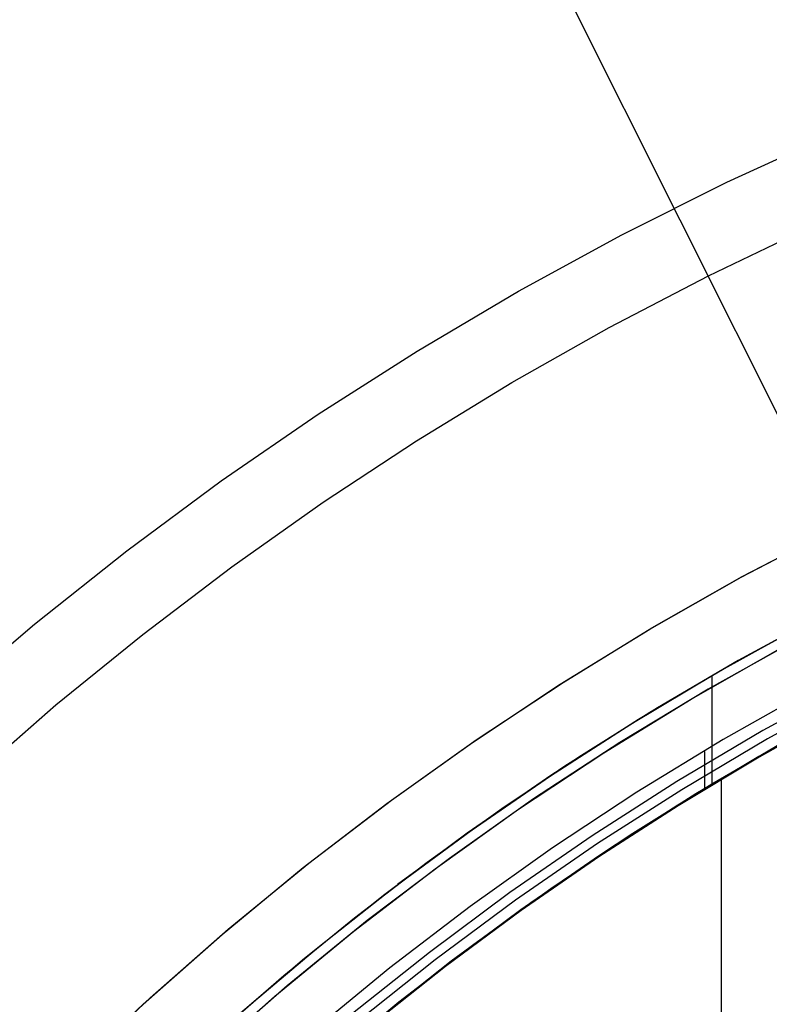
# Model space of a CAD drawing. Header units: millimetres. Extents: x 6239 to 7218, y -13987 to -13139.
# Tile 106 of 256: x 6675 to 6693, y -13402 to -13378. Entities that reach past the tile are written whole.
import ezdxf

# ---------------------------------------------------------------- set-up
doc = ezdxf.new("R2010")
doc.units = ezdxf.units.MM
doc.layers.add('color', color=7, linetype='Continuous')

msp = doc.modelspace()

# ---------------------------------------------------------------- linework, layer by layer
at = {"color": 7, "true_color": 0xffffff}
for p, q in [((6694.442, -13392.508, 47.975), (6692.224, -13393.721, 47.975)), ((6694.442, -13392.508, 89.35), (6692.224, -13393.721, 89.35)), ((6694.442, -13392.508, 89.35), (6692.224, -13393.721, 89.35)), ((6694.442, -13392.508, 47.975), (6692.224, -13393.721, 47.975)), ((6694.701, -13392.372, 68.662), (6692.496, -13393.567, 68.662)), ((6694.535, -13392.459, 78.909), (6692.506, -13393.561, 78.455)), ((6694.535, -13392.459, 78.909), (6692.506, -13393.561, 78.455)), ((6691.946, -13393.88, 70.604), (6694.049, -13392.715, 71.08)), ((6691.946, -13393.88, 70.604), (6694.049, -13392.715, 71.08)), ((6692.224, -13393.721, 47.975), (6690.049, -13395.011, 47.975)), ((6692.224, -13393.721, 89.35), (6690.049, -13395.011, 89.35)), ((6692.224, -13393.721, 89.35), (6690.049, -13395.011, 89.35)), ((6692.224, -13393.721, 47.975), (6690.049, -13395.011, 47.975)), ((6692.496, -13393.567, 68.662), (6690.334, -13394.836, 68.662)), ((6692.506, -13393.561, 78.455), (6690.521, -13394.722, 77.993)), ((6692.506, -13393.561, 78.455), (6690.521, -13394.722, 77.993)), ((6689.891, -13395.108, 70.121), (6691.946, -13393.88, 70.604)), ((6689.891, -13395.108, 70.121), (6691.946, -13393.88, 70.604)), ((6691.858, -13393.931, 89.35), (6691.858, -13396.601, 89.35)), ((6695.277, -13394.1, 88.605), (6693.114, -13395.283, 88.605)), ((6695.277, -13394.1, 88.605), (6693.114, -13395.283, 88.605)), ((6694.295, -13394.286, 46.475), (6692.131, -13395.508, 46.475)), ((6694.295, -13394.286, 46.475), (6692.131, -13395.508, 46.475)), ((6694.295, -13394.286, 46.475), (6692.131, -13395.508, 46.475)), ((6695.386, -13394.306, 89.031), (6693.229, -13395.486, 89.031)), ((6695.386, -13394.306, 89.031), (6693.229, -13395.486, 89.031)), ((6690.521, -13394.722, 77.993), (6688.581, -13395.939, 77.526)), ((6690.521, -13394.722, 77.993), (6688.581, -13395.939, 77.526)), ((6690.334, -13394.836, 68.662), (6688.216, -13396.178, 68.662)), ((6695.039, -13394.798, 88.1), (6693.009, -13395.925, 88.1)), ((6695.045, -13394.809, 88.1), (6693.017, -13395.938, 88.1)), ((6695.045, -13394.809, 88.1), (6693.017, -13395.938, 88.1)), ((6687.886, -13396.396, 69.633), (6689.891, -13395.108, 70.121)), ((6687.886, -13396.396, 69.633), (6689.891, -13395.108, 70.121)), ((6690.049, -13395.011, 47.975), (6687.919, -13396.374, 47.975)), ((6690.049, -13395.011, 89.35), (6687.919, -13396.374, 89.35)), ((6690.049, -13395.011, 89.35), (6687.919, -13396.374, 89.35)), ((6690.049, -13395.011, 47.975), (6687.919, -13396.374, 47.975)), ((6693.114, -13395.283, 88.605), (6690.992, -13396.541, 88.605)), ((6693.114, -13395.283, 88.605), (6690.992, -13396.541, 88.605)), ((6693.91, -13395.411, 70.525), (6691.853, -13396.604, 70.049)), ((6693.91, -13395.411, 70.525), (6691.853, -13396.604, 70.049)), ((6692.131, -13395.508, 46.475), (6690.01, -13396.804, 46.475)), ((6692.131, -13395.508, 46.475), (6690.01, -13396.804, 46.475)), ((6692.131, -13395.508, 46.475), (6690.01, -13396.804, 46.475)), ((6693.229, -13395.486, 89.031), (6691.114, -13396.74, 89.031)), ((6693.229, -13395.486, 89.031), (6691.114, -13396.74, 89.031)), ((6691.255, -13396.969, 89.35), (6693.362, -13395.72, 89.35)), ((6691.255, -13396.969, 89.35), (6693.362, -13395.72, 89.35)), ((6691.255, -13396.969, 46.475), (6693.362, -13395.72, 46.475)), ((6691.255, -13396.969, 46.475), (6693.362, -13395.72, 46.475)), ((6693.562, -13395.606, 67.912), (6691.464, -13396.84, 67.912)), ((6688.581, -13395.939, 77.526), (6686.69, -13397.21, 77.054)), ((6688.581, -13395.939, 77.526), (6686.69, -13397.21, 77.054)), ((6693.009, -13395.925, 88.1), (6691.018, -13397.119, 88.1)), ((6693.017, -13395.938, 88.1), (6691.027, -13397.133, 88.1)), ((6693.017, -13395.938, 88.1), (6691.027, -13397.133, 88.1)), ((6691.323, -13396.927, 77.645), (6693.333, -13395.736, 78.115)), ((6691.323, -13396.927, 77.645), (6693.333, -13395.736, 78.115)), ((6691.674, -13395.8, 46.475), (6691.674, -13396.713, 46.475)), ((6688.216, -13396.178, 68.662), (6686.145, -13397.592, 68.662)), ((6687.919, -13396.374, 47.975), (6685.839, -13397.811, 47.975)), ((6687.919, -13396.374, 89.35), (6685.839, -13397.811, 89.35)), ((6687.919, -13396.374, 89.35), (6685.839, -13397.811, 89.35)), ((6687.919, -13396.374, 47.975), (6685.839, -13397.811, 47.975)), ((6685.935, -13397.742, 69.138), (6687.886, -13396.396, 69.633)), ((6685.935, -13397.742, 69.138), (6687.886, -13396.396, 69.633)), ((6690.992, -13396.541, 88.605), (6688.915, -13397.871, 88.605)), ((6690.992, -13396.541, 88.605), (6688.915, -13397.871, 88.605)), ((6691.853, -13396.604, 70.049), (6689.846, -13397.86, 69.566)), ((6691.853, -13396.604, 70.049), (6689.846, -13397.86, 69.566)), ((6692.086, -13396.489, 88.1), (6692.086, -13420.091, 88.1)), ((6690.01, -13396.804, 46.475), (6687.935, -13398.173, 46.475)), ((6690.01, -13396.804, 46.475), (6687.935, -13398.173, 46.475)), ((6690.01, -13396.804, 46.475), (6687.935, -13398.173, 46.475)), ((6691.114, -13396.74, 89.031), (6689.044, -13398.065, 89.031)), ((6691.114, -13396.74, 89.031), (6689.044, -13398.065, 89.031)), ((6689.362, -13398.177, 77.169), (6691.323, -13396.927, 77.645)), ((6689.362, -13398.177, 77.169), (6691.323, -13396.927, 77.645)), ((6691.464, -13396.84, 67.912), (6689.41, -13398.145, 67.912)), ((6691.018, -13397.119, 88.1), (6689.067, -13398.377, 88.1)), ((6691.027, -13397.133, 88.1), (6689.077, -13398.391, 88.1)), ((6691.027, -13397.133, 88.1), (6689.077, -13398.391, 88.1)), ((6689.193, -13398.289, 89.35), (6691.255, -13396.969, 89.35)), ((6689.193, -13398.289, 89.35), (6691.255, -13396.969, 89.35)), ((6689.193, -13398.289, 46.475), (6691.255, -13396.969, 46.475)), ((6689.193, -13398.289, 46.475), (6691.255, -13396.969, 46.475)), ((6686.69, -13397.21, 77.054), (6684.849, -13398.531, 76.577)), ((6686.69, -13397.21, 77.054), (6684.849, -13398.531, 76.577)), ((6686.145, -13397.592, 68.662), (6684.124, -13399.076, 68.662)), ((6685.839, -13397.811, 47.975), (6683.808, -13399.318, 47.975)), ((6685.839, -13397.811, 89.35), (6683.808, -13399.318, 89.35)), ((6685.839, -13397.811, 89.35), (6683.808, -13399.318, 89.35)), ((6685.839, -13397.811, 47.975), (6683.808, -13399.318, 47.975)), ((6684.039, -13399.141, 68.64), (6685.935, -13397.742, 69.138)), ((6684.039, -13399.141, 68.64), (6685.935, -13397.742, 69.138)), ((6688.915, -13397.871, 88.605), (6686.885, -13399.272, 88.605)), ((6688.915, -13397.871, 88.605), (6686.885, -13399.272, 88.605)), ((6689.846, -13397.86, 69.566), (6687.893, -13399.175, 69.078)), ((6689.846, -13397.86, 69.566), (6687.893, -13399.175, 69.078)), ((6689.044, -13398.065, 89.031), (6687.021, -13399.462, 89.031)), ((6689.044, -13398.065, 89.031), (6687.021, -13399.462, 89.031)), ((6687.935, -13398.173, 46.475), (6685.909, -13399.614, 46.475)), ((6687.935, -13398.173, 46.475), (6685.909, -13399.614, 46.475)), ((6687.935, -13398.173, 46.475), (6685.909, -13399.614, 46.475)), ((6689.067, -13398.377, 88.1), (6687.159, -13399.698, 88.1)), ((6687.178, -13399.681, 89.35), (6689.193, -13398.289, 89.35)), ((6687.178, -13399.681, 89.35), (6689.193, -13398.289, 89.35)), ((6687.178, -13399.681, 46.475), (6689.193, -13398.289, 46.475)), ((6687.178, -13399.681, 46.475), (6689.193, -13398.289, 46.475)), ((6689.41, -13398.145, 67.912), (6687.402, -13399.52, 67.912)), ((6687.453, -13399.484, 76.687), (6689.362, -13398.177, 77.169)), ((6687.453, -13399.484, 76.687), (6689.362, -13398.177, 77.169)), ((6684.849, -13398.531, 76.577), (6683.061, -13399.901, 76.097)), ((6684.849, -13398.531, 76.577), (6683.061, -13399.901, 76.097)), ((6689.077, -13398.391, 88.1), (6687.168, -13399.712, 88.1)), ((6689.077, -13398.391, 88.1), (6687.168, -13399.712, 88.1)), ((6683.808, -13399.318, 47.975), (6681.832, -13400.894, 47.975)), ((6683.808, -13399.318, 89.35), (6681.832, -13400.894, 89.35)), ((6683.808, -13399.318, 89.35), (6681.832, -13400.894, 89.35)), ((6683.808, -13399.318, 47.975), (6681.832, -13400.894, 47.975)), ((6682.201, -13400.591, 68.138), (6684.039, -13399.141, 68.64)), ((6682.201, -13400.591, 68.138), (6684.039, -13399.141, 68.64)), ((6686.885, -13399.272, 88.605), (6684.905, -13400.743, 88.605)), ((6686.885, -13399.272, 88.605), (6684.905, -13400.743, 88.605)), ((6687.893, -13399.175, 69.078), (6685.996, -13400.546, 68.585)), ((6687.893, -13399.175, 69.078), (6685.996, -13400.546, 68.585)), ((6687.021, -13399.462, 89.031), (6685.047, -13400.927, 89.031)), ((6687.021, -13399.462, 89.031), (6685.047, -13400.927, 89.031)), ((6687.402, -13399.52, 67.912), (6685.442, -13400.963, 67.912)), ((6685.599, -13400.844, 76.201), (6687.453, -13399.484, 76.687)), ((6685.599, -13400.844, 76.201), (6687.453, -13399.484, 76.687)), ((6685.909, -13399.614, 46.475), (6683.934, -13401.123, 46.475)), ((6685.909, -13399.614, 46.475), (6683.934, -13401.123, 46.475)), ((6685.909, -13399.614, 46.475), (6683.934, -13401.123, 46.475)), ((6685.211, -13401.14, 89.35), (6687.178, -13399.681, 89.35)), ((6685.211, -13401.14, 89.35), (6687.178, -13399.681, 89.35)), ((6685.211, -13401.14, 46.475), (6687.178, -13399.681, 46.475)), ((6685.211, -13401.14, 46.475), (6687.178, -13399.681, 46.475)), ((6687.159, -13399.698, 88.1), (6685.294, -13401.081, 88.1)), ((6687.168, -13399.712, 88.1), (6685.303, -13401.093, 88.1)), ((6687.168, -13399.712, 88.1), (6685.303, -13401.093, 88.1)), ((6683.061, -13399.901, 76.097), (6681.326, -13401.316, 75.614)), ((6683.061, -13399.901, 76.097), (6681.326, -13401.316, 75.614)), ((6685.996, -13400.546, 68.585), (6684.156, -13401.969, 68.088)), ((6685.996, -13400.546, 68.585), (6684.156, -13401.969, 68.088)), ((6680.422, -13402.089, 67.633), (6682.201, -13400.591, 68.138)), ((6680.422, -13402.089, 67.633), (6682.201, -13400.591, 68.138)), ((6684.905, -13400.743, 88.605), (6682.977, -13402.28, 88.605)), ((6684.905, -13400.743, 88.605), (6682.977, -13402.28, 88.605)), ((6681.832, -13400.894, 47.975), (6679.91, -13402.538, 47.975)), ((6681.832, -13400.894, 89.35), (6679.91, -13402.538, 89.35)), ((6681.832, -13400.894, 89.35), (6679.91, -13402.538, 89.35)), ((6681.832, -13400.894, 47.975), (6679.91, -13402.538, 47.975)), ((6685.047, -13400.927, 89.031), (6683.125, -13402.46, 89.031)), ((6685.047, -13400.927, 89.031), (6683.125, -13402.46, 89.031)), ((6685.442, -13400.963, 67.912), (6683.533, -13402.473, 67.912)), ((6683.801, -13402.254, 75.712), (6685.599, -13400.844, 76.201)), ((6683.801, -13402.254, 75.712), (6685.599, -13400.844, 76.201)), ((6683.934, -13401.123, 46.475), (6682.012, -13402.7, 46.475)), ((6683.934, -13401.123, 46.475), (6682.012, -13402.7, 46.475)), ((6683.934, -13401.123, 46.475), (6682.012, -13402.7, 46.475)), ((6683.297, -13402.667, 89.35), (6685.211, -13401.14, 89.35)), ((6683.297, -13402.667, 89.35), (6685.211, -13401.14, 89.35)), ((6683.297, -13402.667, 46.475), (6685.211, -13401.14, 46.475)), ((6683.297, -13402.667, 46.475), (6685.211, -13401.14, 46.475)), ((6685.294, -13401.081, 88.1), (6683.476, -13402.524, 88.1)), ((6685.303, -13401.093, 88.1), (6683.484, -13402.534, 88.1)), ((6685.303, -13401.093, 88.1), (6683.484, -13402.534, 88.1)), ((6681.326, -13401.316, 75.614), (6679.647, -13402.773, 75.128)), ((6681.326, -13401.316, 75.614), (6679.647, -13402.773, 75.128)), ((6684.156, -13401.969, 68.088), (6682.375, -13403.442, 67.588)), ((6684.156, -13401.969, 68.088), (6682.375, -13403.442, 67.588))]:
    msp.add_line(p, q, dxfattribs=at)
at = {"layer": 'color', "color": 254, "true_color": 0xcad1ee}
for p, q in [((6694.876, -13390.31, 22.446), (6660.2, -13321.121, -10.541)), ((6701.107, -13402.744, 26.2), (6662.168, -13325.047, -10.843)), ((6692.225, -13381.792, 18.688), (6694.855, -13380.585, 18.688)), ((6689.638, -13383.088, 18.688), (6692.225, -13381.792, 18.688)), ((6687.098, -13384.473, 18.688), (6689.638, -13383.088, 18.688)), ((6691.77, -13384.092, 17.309), (6694.25, -13382.901, 17.309)), ((6689.332, -13385.366, 17.309), (6691.77, -13384.092, 17.309)), ((6684.606, -13385.945, 18.688), (6687.098, -13384.473, 18.688)), ((6686.937, -13386.72, 17.309), (6689.332, -13385.366, 17.309)), ((6682.168, -13387.501, 18.688), (6684.606, -13385.945, 18.688)), ((6684.589, -13388.155, 17.309), (6686.937, -13386.72, 17.309)), ((6679.784, -13389.142, 18.688), (6682.168, -13387.501, 18.688)), ((6682.291, -13389.667, 17.309), (6684.589, -13388.155, 17.309)), ((6677.458, -13390.863, 18.688), (6679.784, -13389.142, 18.688)), ((6680.044, -13391.256, 17.309), (6682.291, -13389.667, 17.309)), ((6692.581, -13391.51, 43.5), (6694.876, -13390.31, 43.5)), ((6692.581, -13391.51, 43.5), (6694.876, -13390.31, 43.5)), ((6692.581, -13391.51, 32.973), (6694.876, -13390.31, 32.973)), ((6692.606, -13391.496, 22.446), (6694.876, -13390.31, 22.446)), ((6692.606, -13391.496, 22.446), (6694.876, -13390.31, 22.446)), ((6675.193, -13392.664, 18.688), (6677.458, -13390.863, 18.688)), ((6677.853, -13392.919, 17.309), (6680.044, -13391.256, 17.309)), ((6690.33, -13392.788, 43.5), (6692.581, -13391.51, 43.5)), ((6690.33, -13392.788, 43.5), (6692.581, -13391.51, 43.5)), ((6690.33, -13392.788, 32.973), (6692.581, -13391.51, 32.973)), ((6690.378, -13392.759, 22.446), (6692.606, -13391.496, 22.446)), ((6690.378, -13392.759, 22.446), (6692.606, -13391.496, 22.446)), ((6672.992, -13394.541, 18.688), (6675.193, -13392.664, 18.688)), ((6688.124, -13394.143, 43.5), (6690.33, -13392.788, 43.5)), ((6688.124, -13394.143, 43.5), (6690.33, -13392.788, 43.5)), ((6688.124, -13394.143, 32.973), (6690.33, -13392.788, 32.973)), ((6688.195, -13394.098, 22.446), (6690.378, -13392.759, 22.446)), ((6688.195, -13394.098, 22.446), (6690.378, -13392.759, 22.446)), ((6675.718, -13394.654, 17.309), (6677.853, -13392.919, 17.309)), ((6693.98, -13393.027, 23.298), (6691.765, -13394.265, 23.298)), ((6693.98, -13393.027, 23.298), (6691.765, -13394.265, 23.298)), ((6691.347, -13394.51, 43.5), (6693.539, -13393.266, 43.5)), ((6691.347, -13394.51, 43.5), (6693.539, -13393.266, 43.5)), ((6691.347, -13394.51, 33.399), (6693.539, -13393.266, 33.399)), ((6685.966, -13395.574, 43.5), (6688.124, -13394.143, 43.5)), ((6685.966, -13395.574, 43.5), (6688.124, -13394.143, 43.5)), ((6685.966, -13395.574, 32.973), (6688.124, -13394.143, 32.973)), ((6686.059, -13395.51, 22.446), (6688.195, -13394.098, 22.446)), ((6686.059, -13395.51, 22.446), (6688.195, -13394.098, 22.446)), ((6691.765, -13394.265, 23.298), (6689.595, -13395.579, 23.298)), ((6691.765, -13394.265, 23.298), (6689.595, -13395.579, 23.298)), ((6673.643, -13396.461, 17.309), (6675.718, -13394.654, 17.309)), ((6689.2, -13395.829, 43.5), (6691.347, -13394.51, 43.5)), ((6689.2, -13395.829, 43.5), (6691.347, -13394.51, 43.5)), ((6689.2, -13395.829, 33.399), (6691.347, -13394.51, 33.399)), ((6683.859, -13397.078, 43.5), (6685.966, -13395.574, 43.5)), ((6683.859, -13397.078, 43.5), (6685.966, -13395.574, 43.5)), ((6683.859, -13397.078, 32.973), (6685.966, -13395.574, 32.973)), ((6683.972, -13396.995, 22.446), (6686.059, -13395.51, 22.446)), ((6683.972, -13396.995, 22.446), (6686.059, -13395.51, 22.446)), ((6689.595, -13395.579, 23.298), (6687.471, -13396.967, 23.298)), ((6689.595, -13395.579, 23.298), (6687.471, -13396.967, 23.298)), ((6687.1, -13397.222, 43.5), (6689.2, -13395.829, 43.5)), ((6687.1, -13397.222, 43.5), (6689.2, -13395.829, 43.5)), ((6687.1, -13397.222, 33.399), (6689.2, -13395.829, 33.399)), ((6681.804, -13398.654, 43.5), (6683.859, -13397.078, 43.5)), ((6681.804, -13398.654, 43.5), (6683.859, -13397.078, 43.5)), ((6681.804, -13398.654, 32.973), (6683.859, -13397.078, 32.973)), ((6681.937, -13398.549, 22.446), (6683.972, -13396.995, 22.446)), ((6681.937, -13398.549, 22.446), (6683.972, -13396.995, 22.446)), ((6687.471, -13396.967, 23.298), (6685.397, -13398.429, 23.298)), ((6687.471, -13396.967, 23.298), (6685.397, -13398.429, 23.298)), ((6685.048, -13398.686, 43.5), (6687.1, -13397.222, 43.5)), ((6685.048, -13398.686, 43.5), (6687.1, -13397.222, 43.5)), ((6685.048, -13398.686, 33.399), (6687.1, -13397.222, 33.399)), ((6679.956, -13400.173, 22.446), (6681.937, -13398.549, 22.446)), ((6679.956, -13400.173, 22.446), (6681.937, -13398.549, 22.446)), ((6685.397, -13398.429, 23.298), (6683.376, -13399.962, 23.298)), ((6685.397, -13398.429, 23.298), (6683.376, -13399.962, 23.298)), ((6679.806, -13400.3, 43.5), (6681.804, -13398.654, 43.5)), ((6679.806, -13400.3, 43.5), (6681.804, -13398.654, 43.5)), ((6679.806, -13400.3, 32.973), (6681.804, -13398.654, 32.973)), ((6683.049, -13400.22, 43.5), (6685.048, -13398.686, 43.5)), ((6683.049, -13400.22, 43.5), (6685.048, -13398.686, 43.5)), ((6683.049, -13400.22, 33.399), (6685.048, -13398.686, 33.399)), ((6683.376, -13399.962, 23.298), (6681.408, -13401.564, 23.298)), ((6683.376, -13399.962, 23.298), (6681.408, -13401.564, 23.298)), ((6677.865, -13402.014, 43.5), (6679.806, -13400.3, 43.5)), ((6677.865, -13402.014, 43.5), (6679.806, -13400.3, 43.5)), ((6677.865, -13402.014, 32.973), (6679.806, -13400.3, 32.973)), ((6678.032, -13401.863, 22.446), (6679.956, -13400.173, 22.446)), ((6678.032, -13401.863, 22.446), (6679.956, -13400.173, 22.446)), ((6681.104, -13401.822, 43.5), (6683.049, -13400.22, 43.5)), ((6681.104, -13401.822, 43.5), (6683.049, -13400.22, 43.5)), ((6681.104, -13401.822, 33.399), (6683.049, -13400.22, 33.399)), ((6681.408, -13401.564, 23.298), (6679.498, -13403.233, 23.298)), ((6681.408, -13401.564, 23.298), (6679.498, -13403.233, 23.298)), ((6675.985, -13403.794, 43.5), (6677.865, -13402.014, 43.5)), ((6675.985, -13403.794, 43.5), (6677.865, -13402.014, 43.5)), ((6675.985, -13403.794, 32.973), (6677.865, -13402.014, 32.973)), ((6676.166, -13403.617, 22.446), (6678.032, -13401.863, 22.446)), ((6676.166, -13403.617, 22.446), (6678.032, -13401.863, 22.446)), ((6679.215, -13403.49, 43.5), (6681.104, -13401.822, 43.5)), ((6679.215, -13403.49, 43.5), (6681.104, -13401.822, 43.5)), ((6679.215, -13403.49, 33.399), (6681.104, -13401.822, 33.399))]:
    msp.add_line(p, q, dxfattribs=at)
at = {"layer": 'color'}
for p, q in [((6691.347, -13394.51, 43.5), (6693.539, -13393.266, 43.5)), ((6689.2, -13395.829, 43.5), (6691.347, -13394.51, 43.5)), ((6687.1, -13397.222, 43.5), (6689.2, -13395.829, 43.5)), ((6685.048, -13398.686, 43.5), (6687.1, -13397.222, 43.5)), ((6683.049, -13400.22, 43.5), (6685.048, -13398.686, 43.5)), ((6681.104, -13401.822, 43.5), (6683.049, -13400.22, 43.5)), ((6679.215, -13403.49, 43.5), (6681.104, -13401.822, 43.5))]:
    msp.add_line(p, q, dxfattribs=at)

doc.saveas('drawing.dxf')
